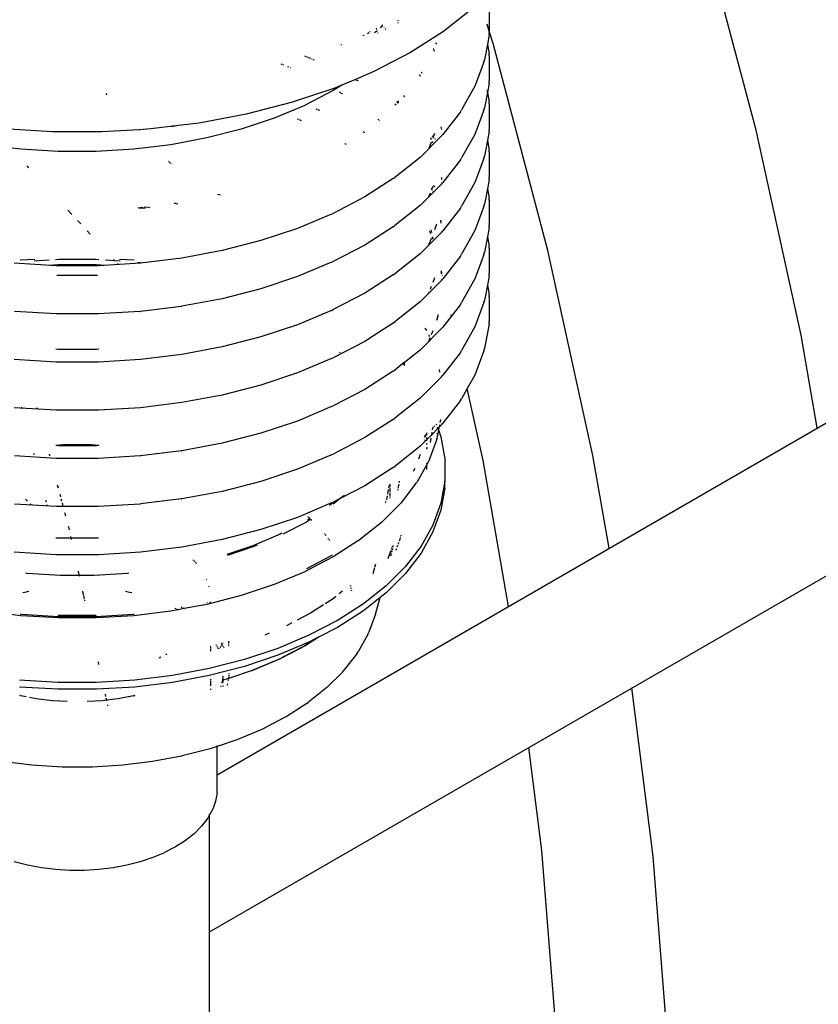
# Model space of a CAD drawing. Extents: x -17300 to -11339, y 1971 to 5059.
# Tile 47 of 81: x -13553 to -13526, y 3047 to 3080. Entities that reach past the tile are written whole.
import ezdxf

# ---------------------------------------------------------------- set-up
doc = ezdxf.new("R2010")
doc.units = 0
doc.header["$MEASUREMENT"] = 0
doc.layers.get('0').update_dxf_attribs({"linetype": 'CONTINUOUS'})
doc.layers.add('PIPING-VENT-ISO', color=3, linetype='CONTINUOUS')
doc.layers.add('TANK-SLOPE', color=2, linetype='CONTINUOUS')

# ---------------------------------------------------------------- blocks, each defined once
blk = doc.blocks.new('5-6 TANKS')
for p, q in [((69.567, 20.418), (68.639, 23.931)), ((64.753, 22.484), (64.261, 22.092)), ((65.039, 22.494), (65.039, 22.098)), ((63.485, 22.285), (63.485, 22.272)), ((63.485, 22.246), (63.485, 22.233)), ((62.993, 22.068), (62.974, 22.049)), ((63.01, 22.085), (63.006, 22.081)), ((63.013, 22.088), (63.01, 22.085)), ((63.013, 22.088), (63.014, 22.089)), ((63.128, 22.098), (63.088, 22.066)), ((63.13, 22.125), (63.123, 22.146)), ((63.132, 22.102), (63.128, 22.098)), ((63.14, 22.093), (63.136, 22.104)), ((63.15, 22.059), (63.147, 22.07)), ((63.216, 22.185), (63.185, 22.154)), ((63.209, 22.19), (63.216, 22.185)), ((63.234, 22.203), (63.216, 22.185)), ((63.216, 22.185), (63.227, 22.176)), ((63.246, 22.161), (63.248, 22.159)), ((63.248, 22.159), (63.255, 22.152)), ((63.272, 22.135), (63.28, 22.127)), ((64.261, 22.092), (63.701, 21.733)), ((65.039, 22.098), (65.003, 22.216)), ((65.035, 22.033), (65.039, 22.07)), ((65.039, 22.098), (65.039, 22.07)), ((65.104, 21.889), (65.039, 22.098)), ((62.895, 22.027), (62.907, 22.021)), ((64.123, 21.9), (64.128, 21.895)), ((64.13, 21.893), (64.141, 21.882)), ((65.035, 22.033), (65.006, 21.873)), ((66.032, 18.376), (65.104, 21.889)), ((62.517, 21.869), (62.528, 21.862)), ((63.701, 21.733), (63.078, 21.41)), ((64.088, 21.804), (64.091, 21.796)), ((64.093, 21.792), (64.1, 21.771)), ((64.102, 21.767), (64.105, 21.759)), ((64.143, 21.879), (64.148, 21.875)), ((65.006, 21.873), (64.959, 21.612)), ((65.005, 21.88), (65.006, 21.873)), ((65.006, 21.873), (65.035, 21.714)), ((61.903, 21.678), (61.928, 21.668)), ((61.942, 21.662), (61.956, 21.656)), ((61.971, 21.649), (62.003, 21.636)), ((62.019, 21.629), (62.035, 21.623)), ((62.051, 21.616), (62.067, 21.609)), ((64.947, 21.576), (64.906, 21.465)), ((64.947, 21.576), (64.959, 21.612)), ((65.039, 21.676), (65.035, 21.714)), ((65.039, 21.676), (65.039, 21.253)), ((61.503, 21.544), (61.516, 21.538)), ((61.531, 21.532), (61.546, 21.526)), ((61.614, 21.497), (61.632, 21.49)), ((61.656, 21.48), (61.666, 21.475)), ((63.078, 21.41), (62.765, 21.278)), ((63.882, 21.408), (63.884, 21.405)), ((63.885, 21.402), (63.897, 21.382)), ((64.906, 21.465), (64.795, 21.163)), ((64.905, 21.467), (64.906, 21.465)), ((64.906, 21.465), (64.908, 21.458)), ((62.765, 21.278), (62.533, 21.181)), ((62.765, 21.278), (62.8, 21.26)), ((62.805, 21.257), (62.81, 21.254)), ((63.85, 21.353), (63.852, 21.351)), ((63.854, 21.349), (63.863, 21.342)), ((63.865, 21.34), (63.873, 21.332)), ((63.899, 21.379), (63.9, 21.376)), ((65.035, 21.216), (65.039, 21.253)), ((62.401, 21.126), (61.676, 20.884)), ((62.391, 21.09), (61.912, 20.841)), ((62.533, 21.181), (62.391, 21.09)), ((62.533, 21.181), (62.401, 21.126)), ((62.497, 21.065), (62.5, 21.063)), ((62.503, 21.061), (62.511, 21.056)), ((62.515, 21.053), (62.52, 21.05)), ((64.795, 21.163), (64.569, 20.761)), ((65.006, 21.056), (64.959, 20.795)), ((64.999, 21.093), (65.006, 21.056)), ((65.035, 21.216), (65.006, 21.056)), ((65.006, 21.056), (65.035, 20.896)), ((58.527, 21.039), (58.547, 21.018)), ((62.525, 21.047), (62.534, 21.041)), ((62.539, 21.038), (62.544, 21.035)), ((63.484, 20.868), (63.476, 20.901)), ((63.491, 20.917), (63.491, 20.875)), ((63.581, 21.006), (63.599, 20.983)), ((65.039, 20.859), (65.035, 20.896)), ((61.676, 20.884), (60.911, 20.687)), ((61.905, 20.838), (61.386, 20.62)), ((61.905, 20.838), (61.912, 20.841)), ((62.096, 20.78), (62.112, 20.773)), ((62.124, 20.768), (62.136, 20.763)), ((62.142, 20.76), (62.154, 20.755)), ((63.437, 20.863), (63.46, 20.844)), ((64.55, 20.73), (64.253, 20.345)), ((64.55, 20.73), (64.569, 20.761)), ((64.947, 20.759), (64.906, 20.648)), ((64.947, 20.759), (64.959, 20.795)), ((65.039, 20.859), (65.039, 20.436)), ((60.911, 20.687), (60.115, 20.538)), ((61.386, 20.62), (60.829, 20.435)), ((61.78, 20.611), (61.802, 20.602)), ((61.814, 20.596), (61.847, 20.583)), ((63.153, 20.601), (63.155, 20.599)), ((63.157, 20.598), (63.166, 20.591)), ((63.168, 20.589), (63.176, 20.583)), ((64.906, 20.648), (64.795, 20.346)), ((64.905, 20.65), (64.906, 20.648)), ((64.906, 20.648), (64.908, 20.642)), ((57.626, 20.387), (56.793, 20.437)), ((58.463, 20.387), (57.626, 20.387)), ((59.097, 20.425), (58.463, 20.387)), ((59.296, 20.437), (59.097, 20.425)), ((59.097, 20.425), (59.102, 20.42)), ((59.766, 20.495), (59.296, 20.437)), ((59.766, 20.495), (59.644, 20.472)), ((60.115, 20.538), (59.766, 20.495)), ((60.829, 20.435), (60.243, 20.284)), ((62.892, 20.394), (62.895, 20.393)), ((62.898, 20.391), (62.908, 20.386)), ((62.911, 20.385), (62.92, 20.38)), ((64.219, 20.472), (64.227, 20.43)), ((65.035, 20.398), (65.006, 20.239)), ((65.035, 20.398), (65.039, 20.436)), ((70.332, 16.938), (69.567, 20.418)), ((60.243, 20.284), (59.632, 20.169)), ((64.228, 20.318), (63.864, 19.955)), ((64.042, 20.295), (64.055, 20.258)), ((64.067, 20.32), (64.086, 20.302)), ((64.067, 20.227), (64.077, 20.2)), ((64.086, 20.302), (64.078, 20.281)), ((64.107, 20.36), (64.086, 20.302)), ((64.086, 20.302), (64.092, 20.295)), ((64.114, 20.274), (64.125, 20.263)), ((64.228, 20.318), (64.253, 20.345)), ((64.795, 20.346), (64.569, 19.945)), ((65.006, 20.239), (64.959, 19.978)), ((65.005, 20.246), (65.006, 20.239)), ((65.006, 20.239), (65.035, 20.08)), ((57.085, 20.092), (56.456, 20.169)), ((57.723, 20.053), (57.085, 20.092)), ((58.365, 20.053), (57.723, 20.053)), ((59.004, 20.092), (58.365, 20.053)), ((59.632, 20.169), (59.004, 20.092)), ((62.584, 20.192), (62.599, 20.182)), ((62.601, 20.181), (62.603, 20.18)), ((62.606, 20.178), (62.608, 20.177)), ((64.028, 20.144), (64.01, 20.114)), ((64.028, 20.144), (64.029, 20.148)), ((64.029, 20.148), (64.03, 20.15)), ((64.053, 20.214), (64.03, 20.15)), ((65.039, 20.042), (65.035, 20.08)), ((59.591, 19.893), (59.599, 19.884)), ((63.864, 19.955), (63.437, 19.615)), ((64.55, 19.912), (64.253, 19.528)), ((64.55, 19.912), (64.569, 19.945)), ((64.947, 19.942), (64.906, 19.83)), ((64.947, 19.942), (64.959, 19.978)), ((65.039, 20.042), (65.039, 19.619)), ((57.187, 19.812), (57.217, 19.78)), ((59.604, 19.88), (59.608, 19.875)), ((59.612, 19.871), (59.621, 19.861)), ((59.625, 19.856), (59.634, 19.847)), ((64.906, 19.83), (64.795, 19.529)), ((64.9, 19.845), (64.905, 19.832)), ((64.906, 19.83), (64.908, 19.825)), ((63.41, 19.594), (62.926, 19.284)), ((63.41, 19.594), (63.437, 19.615)), ((64.227, 19.612), (64.228, 19.609)), ((64.228, 19.605), (64.228, 19.609)), ((64.229, 19.602), (64.228, 19.605)), ((64.229, 19.602), (64.228, 19.579)), ((65.035, 19.582), (65.006, 19.422)), ((65.035, 19.582), (65.039, 19.619)), ((64.228, 19.5), (63.864, 19.137)), ((64.063, 19.422), (64.053, 19.396)), ((64.056, 19.441), (64.063, 19.422)), ((64.078, 19.463), (64.063, 19.422)), ((64.063, 19.422), (64.067, 19.41)), ((64.076, 19.386), (64.077, 19.383)), ((64.093, 19.478), (64.114, 19.457)), ((64.228, 19.5), (64.253, 19.528)), ((64.795, 19.529), (64.569, 19.127)), ((65.006, 19.422), (64.959, 19.161)), ((65.005, 19.429), (65.006, 19.422)), ((65.006, 19.422), (65.035, 19.262)), ((60.424, 19.33), (60.449, 19.324)), ((60.454, 19.323), (60.474, 19.317)), ((62.926, 19.284), (62.389, 19.005)), ((64.027, 19.327), (64.007, 19.293)), ((64.027, 19.327), (64.029, 19.331)), ((64.029, 19.331), (64.03, 19.332)), ((64.034, 19.345), (64.03, 19.332)), ((65.039, 19.225), (65.035, 19.262)), ((65.039, 19.225), (65.039, 18.802)), ((57.887, 19.058), (57.901, 19.044)), ((59.071, 19.104), (59.081, 19.103)), ((59.091, 19.101), (59.121, 19.098)), ((59.111, 19.109), (59.12, 19.107)), ((59.13, 19.097), (59.163, 19.093)), ((59.131, 19.106), (59.16, 19.103)), ((59.169, 19.101), (59.203, 19.097)), ((59.187, 19.118), (59.197, 19.117)), ((59.207, 19.116), (59.237, 19.112)), ((59.246, 19.111), (59.279, 19.107)), ((59.692, 19.18), (59.712, 19.176)), ((59.719, 19.175), (59.725, 19.174)), ((59.731, 19.173), (59.752, 19.169)), ((63.864, 19.137), (63.437, 18.798)), ((64.55, 19.095), (64.253, 18.71)), ((64.55, 19.095), (64.569, 19.127)), ((64.947, 19.125), (64.906, 19.013)), ((64.947, 19.125), (64.959, 19.161)), ((57.903, 19.042), (57.954, 18.986)), ((58.051, 18.882), (58.103, 18.826)), ((62.363, 18.993), (61.928, 18.811)), ((62.363, 18.993), (62.389, 19.005)), ((64.21, 18.888), (64.219, 18.838)), ((64.906, 19.013), (64.795, 18.712)), ((64.905, 19.016), (64.906, 19.013)), ((64.906, 19.013), (64.908, 19.007)), ((61.781, 18.749), (61.159, 18.542)), ((61.928, 18.811), (61.781, 18.749)), ((61.919, 18.816), (61.928, 18.811)), ((63.41, 18.778), (62.926, 18.467)), ((63.41, 18.778), (63.437, 18.798)), ((64.062, 18.681), (64.05, 18.728)), ((64.142, 18.82), (64.107, 18.727)), ((65.035, 18.764), (65.006, 18.605)), ((65.035, 18.764), (65.039, 18.802)), ((58.21, 18.711), (58.264, 18.652)), ((64.228, 18.683), (63.864, 18.32)), ((64.025, 18.703), (64.028, 18.7)), ((64.029, 18.696), (64.028, 18.7)), ((64.03, 18.694), (64.029, 18.696)), ((64.03, 18.694), (64.042, 18.661)), ((64.053, 18.579), (64.03, 18.515)), ((64.067, 18.593), (64.077, 18.566)), ((64.089, 18.581), (64.082, 18.607)), ((64.228, 18.683), (64.253, 18.71)), ((64.795, 18.712), (64.569, 18.31)), ((65.006, 18.605), (64.959, 18.344)), ((65.005, 18.612), (65.006, 18.605)), ((65.006, 18.605), (65.035, 18.445)), ((61.159, 18.542), (60.503, 18.373)), ((62.926, 18.467), (62.389, 18.188)), ((64.027, 18.509), (64.007, 18.475)), ((64.027, 18.509), (64.029, 18.514)), ((64.029, 18.514), (64.03, 18.515)), ((65.039, 18.408), (65.035, 18.445)), ((65.039, 18.408), (65.039, 17.984)), ((57.075, 18.214), (57.327, 18.23)), ((57.314, 18.2), (57.566, 18.215)), ((57.678, 18.222), (57.731, 18.225)), ((57.731, 18.225), (58.357, 18.225)), ((58.357, 18.225), (58.411, 18.222)), ((58.522, 18.215), (58.679, 18.206)), ((58.662, 18.224), (58.679, 18.206)), ((58.761, 18.23), (59.013, 18.214)), ((59.82, 18.245), (59.118, 18.158)), ((60.503, 18.373), (59.82, 18.245)), ((63.864, 18.32), (63.437, 17.98)), ((64.55, 18.278), (64.253, 17.894)), ((64.55, 18.278), (64.569, 18.31)), ((64.947, 18.308), (64.906, 18.196)), ((64.947, 18.308), (64.959, 18.344)), ((66.796, 14.896), (66.032, 18.376)), ((57.685, 18.115), (56.971, 18.158)), ((57.569, 18.127), (57.717, 18.136)), ((58.403, 18.115), (57.685, 18.115)), ((57.717, 18.136), (58.371, 18.136)), ((58.371, 18.136), (58.52, 18.127)), ((59.118, 18.158), (58.403, 18.115)), ((58.679, 18.206), (58.775, 18.2)), ((58.679, 18.206), (58.689, 18.195)), ((58.728, 18.155), (58.743, 18.14)), ((59.073, 18.176), (59.126, 18.17)), ((62.363, 18.176), (61.781, 17.932)), ((62.15, 18.096), (62.156, 18.093)), ((62.176, 18.107), (62.18, 18.105)), ((62.363, 18.176), (62.389, 18.188)), ((64.906, 18.196), (64.795, 17.895)), ((64.9, 18.211), (64.906, 18.196)), ((64.906, 18.196), (64.908, 18.191)), ((57.697, 17.956), (57.756, 17.959)), ((57.756, 17.959), (58.332, 17.959)), ((58.332, 17.959), (58.391, 17.956)), ((61.781, 17.932), (61.159, 17.725)), ((63.41, 17.96), (62.926, 17.65)), ((63.41, 17.96), (63.437, 17.98)), ((64.107, 17.909), (64.078, 17.83)), ((64.219, 18.021), (64.227, 17.978)), ((64.236, 17.988), (64.227, 18.029)), ((64.228, 17.866), (64.253, 17.894)), ((64.245, 17.945), (64.244, 17.953)), ((64.795, 17.895), (64.569, 17.493)), ((65.035, 17.947), (65.006, 17.788)), ((65.035, 17.947), (65.039, 17.984)), ((61.159, 17.725), (60.503, 17.556)), ((64.228, 17.866), (63.864, 17.503)), ((64.053, 17.763), (64.034, 17.711)), ((65.006, 17.788), (64.959, 17.526)), ((65.005, 17.795), (65.006, 17.788)), ((65.006, 17.788), (65.035, 17.628)), ((60.503, 17.556), (59.82, 17.428)), ((62.926, 17.65), (62.389, 17.371)), ((64.01, 17.663), (64.009, 17.66)), ((65.039, 17.591), (65.035, 17.628)), ((65.039, 17.591), (65.039, 17.168)), ((59.807, 17.427), (59.118, 17.342)), ((59.807, 17.427), (59.82, 17.428)), ((63.864, 17.503), (63.437, 17.164)), ((64.55, 17.461), (64.253, 17.076)), ((64.55, 17.461), (64.569, 17.493)), ((64.947, 17.491), (64.795, 17.078)), ((64.947, 17.491), (64.959, 17.526)), ((57.688, 17.298), (56.979, 17.341)), ((58.401, 17.298), (57.688, 17.298)), ((59.11, 17.341), (58.401, 17.298)), ((59.11, 17.341), (59.118, 17.342)), ((62.363, 17.359), (61.781, 17.115)), ((62.153, 17.28), (62.159, 17.277)), ((62.187, 17.294), (62.189, 17.292)), ((62.363, 17.359), (62.389, 17.371)), ((64.161, 17.235), (64.142, 17.186)), ((64.161, 17.235), (64.162, 17.239)), ((64.169, 17.281), (64.162, 17.241)), ((64.162, 17.239), (64.162, 17.241)), ((64.393, 17.274), (64.391, 17.283)), ((61.781, 17.115), (61.159, 16.908)), ((63.41, 17.143), (63.246, 17.039)), ((63.41, 17.143), (63.437, 17.164)), ((64.228, 17.049), (63.864, 16.686)), ((63.946, 17.059), (63.971, 17.015)), ((64.228, 17.049), (64.253, 17.076)), ((64.795, 17.078), (64.569, 16.676)), ((65.035, 17.13), (64.959, 16.71)), ((65.035, 17.13), (65.039, 17.168)), ((61.159, 16.908), (60.503, 16.739)), ((63.222, 17.022), (62.926, 16.833)), ((63.221, 17.025), (63.222, 17.022)), ((63.246, 17.039), (63.222, 17.022)), ((63.222, 17.022), (63.223, 17.02)), ((63.245, 17.041), (63.246, 17.039)), ((64.011, 16.941), (64.01, 16.944)), ((64.011, 16.941), (64.021, 16.913)), ((64.028, 16.875), (64.029, 16.879)), ((64.029, 16.879), (64.03, 16.881)), ((64.03, 16.889), (64.031, 16.886)), ((64.031, 16.886), (64.03, 16.881)), ((64.034, 16.894), (64.031, 16.886)), ((64.031, 16.886), (64.035, 16.877)), ((64.078, 17.012), (64.053, 16.945)), ((70.606, 15.364), (70.332, 16.938)), ((60.503, 16.739), (59.82, 16.611)), ((62.926, 16.833), (62.389, 16.553)), ((64.028, 16.875), (64.009, 16.843)), ((64.947, 16.673), (64.959, 16.71)), ((57.719, 16.695), (57.679, 16.698)), ((58.37, 16.695), (57.719, 16.695)), ((58.41, 16.698), (58.37, 16.695)), ((59.82, 16.611), (59.118, 16.525)), ((62.363, 16.541), (62.389, 16.553)), ((62.495, 16.648), (62.505, 16.64)), ((63.864, 16.686), (63.602, 16.477)), ((64.55, 16.643), (64.253, 16.259)), ((64.55, 16.643), (64.569, 16.676)), ((64.947, 16.673), (64.795, 16.26)), ((57.685, 16.481), (56.971, 16.525)), ((58.403, 16.481), (57.685, 16.481)), ((59.118, 16.525), (58.403, 16.481)), ((62.363, 16.541), (61.781, 16.297)), ((63.574, 16.455), (63.437, 16.346)), ((63.596, 16.472), (63.574, 16.455)), ((63.574, 16.455), (63.578, 16.439)), ((63.596, 16.472), (63.588, 16.432)), ((63.602, 16.477), (63.596, 16.472)), ((63.602, 16.423), (63.602, 16.477)), ((61.781, 16.297), (61.159, 16.09)), ((63.41, 16.326), (62.926, 16.016)), ((63.41, 16.326), (63.437, 16.346)), ((64.228, 16.231), (63.864, 15.868)), ((64.187, 16.354), (64.195, 16.311)), ((64.228, 16.231), (64.253, 16.259)), ((64.795, 16.26), (64.666, 16.031)), ((61.159, 16.09), (60.503, 15.921)), ((60.503, 15.921), (59.82, 15.793)), ((62.926, 16.016), (62.389, 15.737)), ((64.666, 16.031), (64.569, 15.858)), ((64.934, 14.813), (64.666, 16.031)), ((57.685, 15.664), (56.971, 15.707)), ((57.106, 15.706), (57.102, 15.719)), ((59.118, 15.707), (58.403, 15.664)), ((59.82, 15.793), (59.118, 15.707)), ((62.363, 15.725), (61.781, 15.481)), ((62.363, 15.725), (62.389, 15.737)), ((63.864, 15.868), (63.437, 15.529)), ((64.55, 15.827), (64.253, 15.442)), ((64.55, 15.827), (64.569, 15.858)), ((57.37, 15.69), (57.366, 15.703)), ((58.403, 15.664), (57.685, 15.664)), ((61.781, 15.481), (61.159, 15.274)), ((63.41, 15.509), (62.926, 15.199)), ((63.41, 15.509), (63.437, 15.529)), ((64.081, 15.382), (64.072, 15.33)), ((64.105, 15.405), (64.11, 15.39)), ((64.115, 15.377), (64.116, 15.374)), ((64.137, 15.436), (64.143, 15.417)), ((64.156, 15.382), (64.167, 15.354)), ((64.191, 15.417), (64.183, 15.37)), ((64.228, 15.415), (64.183, 15.37)), ((64.208, 15.508), (64.198, 15.456)), ((64.228, 15.415), (64.253, 15.442)), ((61.159, 15.274), (60.503, 15.105)), ((63.937, 15.237), (63.944, 15.202)), ((63.954, 15.254), (63.944, 15.202)), ((63.978, 15.236), (63.978, 15.278)), ((64.056, 15.243), (63.978, 15.165)), ((64.167, 15.354), (64.056, 15.243)), ((64.065, 15.29), (64.056, 15.243)), ((64.161, 15.251), (64.149, 15.183)), ((64.15, 15.282), (64.161, 15.251)), ((64.175, 15.33), (64.161, 15.251)), ((64.161, 15.251), (64.168, 15.233)), ((64.183, 15.37), (64.167, 15.354)), ((64.167, 15.354), (64.175, 15.33)), ((64.183, 15.37), (64.175, 15.33)), ((64.175, 15.33), (64.218, 15.214)), ((64.218, 15.214), (64.287, 14.838)), ((57.679, 15.073), (57.799, 15.08)), ((57.719, 15.061), (57.679, 15.063)), ((58.37, 15.061), (57.719, 15.061)), ((57.799, 15.08), (58.289, 15.08)), ((58.289, 15.08), (58.41, 15.073)), ((58.41, 15.063), (58.37, 15.061)), ((60.503, 15.105), (59.82, 14.977)), ((62.926, 15.199), (62.389, 14.919)), ((63.864, 15.052), (63.437, 14.712)), ((63.978, 15.165), (63.864, 15.052)), ((63.937, 15.162), (63.936, 15.156)), ((63.944, 15.202), (63.944, 15.201)), ((63.978, 15.165), (63.978, 15.203)), ((63.978, 15.146), (63.978, 15.165)), ((63.978, 15.081), (63.978, 15.108)), ((64.146, 15.171), (64.011, 14.806)), ((64.047, 15.192), (64.034, 15.119)), ((64.146, 15.171), (64.149, 15.183)), ((57.688, 14.846), (56.979, 14.89)), ((57.317, 14.907), (57.31, 14.932)), ((57.581, 14.891), (57.574, 14.916)), ((59.11, 14.89), (58.401, 14.846)), ((59.11, 14.89), (59.118, 14.891)), ((59.807, 14.975), (59.118, 14.891)), ((59.807, 14.975), (59.82, 14.977)), ((62.363, 14.907), (61.781, 14.663)), ((62.363, 14.907), (62.389, 14.919)), ((63.867, 14.912), (63.839, 14.834)), ((63.978, 15.036), (63.978, 15.013)), ((63.978, 15.012), (63.978, 15.013)), ((63.979, 15.005), (63.978, 15.012)), ((63.978, 15.002), (63.978, 15.012)), ((67.071, 13.322), (66.796, 14.896)), ((58.401, 14.846), (57.688, 14.846)), ((63.41, 14.691), (63.437, 14.712)), ((63.978, 14.744), (63.807, 14.44)), ((64.006, 14.794), (63.978, 14.744)), ((63.978, 14.753), (63.978, 14.764)), ((63.978, 14.744), (63.978, 14.746)), ((63.978, 14.66), (63.978, 14.744)), ((64.006, 14.794), (64.011, 14.806)), ((64.287, 14.838), (64.287, 14.46)), ((65.365, 12.336), (64.934, 14.813)), ((61.781, 14.663), (61.159, 14.456)), ((63.41, 14.691), (62.926, 14.381)), ((63.775, 14.675), (63.745, 14.622)), ((57.726, 14.34), (57.712, 14.394)), ((61.159, 14.456), (60.503, 14.287)), ((62.926, 14.381), (62.51, 14.165)), ((63.338, 14.394), (63.329, 14.346)), ((63.352, 14.408), (63.352, 14.369)), ((63.502, 14.41), (63.489, 14.34)), ((63.511, 14.461), (63.507, 14.437)), ((63.8, 14.43), (63.538, 14.089)), ((63.8, 14.43), (63.807, 14.44)), ((64.287, 14.46), (64.218, 14.085)), ((64.287, 14.343), (64.287, 14.46)), ((57.764, 14.197), (57.752, 14.241)), ((60.503, 14.287), (59.82, 14.159)), ((62.58, 14.22), (62.51, 14.165)), ((63.305, 14.213), (63.294, 14.151)), ((63.324, 14.32), (63.31, 14.239)), ((63.352, 14.347), (63.352, 14.282)), ((63.352, 14.26), (63.352, 14.202)), ((63.486, 14.32), (63.483, 14.303)), ((64.287, 14.343), (64.218, 13.967)), ((57.688, 14.029), (56.979, 14.072)), ((57.167, 14.153), (57.199, 14.122)), ((57.245, 14.076), (57.262, 14.059)), ((57.52, 14.102), (57.514, 14.132)), ((57.533, 14.043), (57.53, 14.059)), ((57.784, 14.122), (57.774, 14.157)), ((57.808, 14.032), (57.792, 14.092)), ((59.11, 14.072), (58.401, 14.029)), ((59.11, 14.072), (59.118, 14.073)), ((59.807, 14.158), (59.118, 14.073)), ((59.807, 14.158), (59.82, 14.159)), ((62.363, 14.09), (61.781, 13.846)), ((62.376, 14.089), (62.324, 14.048)), ((62.363, 14.09), (62.389, 14.102)), ((62.51, 14.165), (62.389, 14.102)), ((62.51, 14.165), (62.389, 14.069)), ((63.53, 14.081), (63.208, 13.759)), ((63.28, 14.114), (63.272, 14.092)), ((63.294, 14.151), (63.289, 14.14)), ((63.352, 14.186), (63.352, 14.172)), ((63.53, 14.081), (63.538, 14.089)), ((64.218, 14.085), (64.082, 13.715)), ((58.401, 14.029), (57.688, 14.029)), ((57.851, 13.866), (57.836, 13.923)), ((64.218, 13.967), (64.082, 13.598)), ((61.781, 13.846), (61.159, 13.639)), ((61.936, 13.767), (61.534, 13.559)), ((62.003, 13.811), (61.936, 13.767)), ((61.99, 13.829), (61.951, 13.804)), ((61.966, 13.854), (61.961, 13.858)), ((61.962, 13.858), (61.967, 13.854)), ((61.99, 13.829), (61.971, 13.849)), ((61.972, 13.849), (61.988, 13.833)), ((61.999, 13.821), (61.993, 13.827)), ((61.994, 13.827), (61.999, 13.822)), ((62.015, 13.805), (62.009, 13.81)), ((62.01, 13.811), (62.016, 13.805)), ((62.024, 13.796), (62.019, 13.8)), ((62.02, 13.801), (62.025, 13.796)), ((63.208, 13.759), (62.829, 13.458)), ((64.082, 13.715), (63.88, 13.356)), ((57.9, 13.682), (57.898, 13.69)), ((57.911, 13.633), (57.9, 13.682)), ((61.159, 13.639), (60.503, 13.47)), ((61.488, 13.559), (61.024, 13.365)), ((61.519, 13.576), (61.488, 13.559)), ((62.248, 13.56), (62.241, 13.569)), ((62.242, 13.57), (62.249, 13.561)), ((62.265, 13.538), (62.256, 13.55)), ((62.257, 13.55), (62.266, 13.539)), ((63.54, 13.544), (63.539, 13.534)), ((64.082, 13.598), (63.88, 13.238)), ((57.751, 13.492), (57.68, 13.496)), ((57.942, 13.492), (57.751, 13.492)), ((57.942, 13.492), (57.935, 13.524)), ((58.337, 13.492), (57.942, 13.492)), ((57.946, 13.471), (57.942, 13.492)), ((58.408, 13.496), (58.337, 13.492)), ((60.503, 13.47), (59.82, 13.342)), ((61.101, 13.374), (61.042, 13.349)), ((62.312, 13.477), (62.303, 13.489)), ((62.304, 13.49), (62.313, 13.477)), ((62.331, 13.453), (62.322, 13.465)), ((62.323, 13.465), (62.332, 13.454)), ((62.821, 13.452), (62.391, 13.176)), ((62.821, 13.452), (62.829, 13.458)), ((63.404, 13.367), (63.402, 13.357)), ((63.5, 13.418), (63.49, 13.393)), ((63.525, 13.488), (63.509, 13.443)), ((63.532, 13.507), (63.533, 13.509)), ((63.533, 13.509), (63.536, 13.522)), ((57.685, 13.212), (56.971, 13.256)), ((58.403, 13.212), (57.685, 13.212)), ((59.118, 13.256), (58.403, 13.212)), ((59.82, 13.342), (59.118, 13.256)), ((61.024, 13.365), (60.585, 13.218)), ((61.042, 13.349), (60.595, 13.201)), ((62.371, 13.207), (62.331, 13.182)), ((63.351, 13.237), (63.317, 13.144)), ((63.368, 13.284), (63.352, 13.239)), ((63.368, 13.195), (63.372, 13.21)), ((63.372, 13.212), (63.378, 13.233)), ((63.383, 13.323), (63.376, 13.304)), ((63.383, 13.254), (63.385, 13.262)), ((63.385, 13.264), (63.386, 13.266)), ((63.385, 13.264), (63.385, 13.262)), ((63.387, 13.272), (63.386, 13.267)), ((63.386, 13.266), (63.386, 13.267)), ((63.39, 13.341), (63.389, 13.339)), ((63.39, 13.343), (63.391, 13.346)), ((63.39, 13.341), (63.39, 13.343)), ((63.395, 13.319), (63.39, 13.288)), ((63.391, 13.346), (63.394, 13.353)), ((63.391, 13.351), (63.391, 13.346)), ((63.4, 13.346), (63.398, 13.333)), ((63.461, 13.313), (63.451, 13.284)), ((63.481, 13.367), (63.471, 13.34)), ((63.88, 13.356), (63.614, 13.011)), ((63.88, 13.238), (63.614, 12.893)), ((60.008, 13.127), (60.014, 13.121)), ((60.02, 13.115), (60.027, 13.108)), ((60.033, 13.102), (60.04, 13.095)), ((60.047, 13.089), (60.053, 13.082)), ((60.058, 13.077), (60.066, 13.066)), ((62.391, 13.176), (61.912, 12.927)), ((62.331, 13.182), (61.934, 12.975)), ((63.107, 13.051), (63.093, 13.001)), ((57.188, 12.894), (57.167, 12.897)), ((57.758, 12.86), (57.188, 12.894)), ((58.067, 12.924), (58.065, 12.931)), ((58.081, 12.86), (58.068, 12.917)), ((58.9, 12.894), (58.331, 12.86)), ((58.921, 12.897), (58.9, 12.894)), ((61.905, 12.924), (61.386, 12.706)), ((61.905, 12.924), (61.912, 12.927)), ((63.089, 12.987), (63.06, 12.888)), ((63.614, 13.011), (63.287, 12.684)), ((63.614, 12.893), (63.287, 12.566)), ((58.081, 12.86), (57.758, 12.86)), ((58.331, 12.86), (58.081, 12.86)), ((58.083, 12.848), (58.081, 12.86)), ((60.233, 12.804), (60.238, 12.792)), ((61.386, 12.706), (60.829, 12.521)), ((57.118, 12.57), (57.155, 12.579)), ((57.155, 12.579), (57.222, 12.592)), ((58.152, 12.533), (58.139, 12.596)), ((58.866, 12.592), (58.933, 12.579)), ((58.933, 12.579), (58.971, 12.57)), ((60.277, 12.679), (60.28, 12.666)), ((62.549, 12.592), (62.493, 12.548)), ((62.685, 12.683), (62.684, 12.69)), ((62.685, 12.691), (62.686, 12.684)), ((62.69, 12.659), (62.688, 12.667)), ((62.689, 12.668), (62.691, 12.659)), ((62.695, 12.631), (62.693, 12.64)), ((62.694, 12.641), (62.696, 12.632)), ((62.7, 12.602), (62.698, 12.612)), ((62.699, 12.612), (62.701, 12.603)), ((63.287, 12.684), (62.902, 12.378)), ((63.287, 12.566), (63.184, 12.484)), ((58.169, 12.456), (58.156, 12.518)), ((58.175, 12.428), (58.173, 12.442)), ((60.243, 12.37), (59.861, 12.298)), ((60.829, 12.521), (60.243, 12.37)), ((60.258, 12.4), (60.25, 12.398)), ((60.299, 12.409), (60.295, 12.393)), ((60.301, 12.41), (60.301, 12.394)), ((62.389, 12.465), (62.252, 12.378)), ((62.389, 12.465), (62.393, 12.469)), ((62.393, 12.469), (62.396, 12.47)), ((62.434, 12.501), (62.396, 12.47)), ((62.902, 12.378), (62.464, 12.097)), ((63.184, 12.484), (62.902, 12.261)), ((63.121, 12.244), (63.184, 12.484)), ((57.085, 12.178), (56.456, 12.255)), ((57.096, 12.2), (57.078, 12.202)), ((57.727, 12.161), (57.096, 12.2)), ((58.993, 12.2), (58.361, 12.161)), ((59.01, 12.202), (58.993, 12.2)), ((59.632, 12.255), (59.004, 12.178)), ((59.754, 12.278), (59.632, 12.255)), ((59.702, 12.305), (59.717, 12.298)), ((59.729, 12.291), (59.74, 12.286)), ((59.752, 12.279), (59.754, 12.278)), ((59.861, 12.298), (59.754, 12.278)), ((59.754, 12.278), (59.756, 12.277)), ((59.809, 12.326), (59.824, 12.318)), ((59.837, 12.311), (59.847, 12.306)), ((59.86, 12.299), (59.861, 12.298)), ((59.861, 12.298), (59.863, 12.297)), ((62.004, 12.219), (61.78, 12.103)), ((62.225, 12.361), (62.004, 12.219)), ((62.902, 12.261), (62.464, 11.98)), ((63.107, 12.202), (62.996, 11.899)), ((63.107, 12.202), (63.121, 12.244)), ((57.723, 12.14), (57.085, 12.178)), ((57.731, 12.183), (57.721, 12.184)), ((58.365, 12.14), (57.723, 12.14)), ((58.234, 12.161), (57.727, 12.161)), ((58.229, 12.183), (57.731, 12.183)), ((58.229, 12.183), (58.228, 12.19)), ((58.358, 12.183), (58.229, 12.183)), ((58.234, 12.161), (58.229, 12.183)), ((58.361, 12.161), (58.234, 12.161)), ((58.238, 12.145), (58.234, 12.161)), ((58.368, 12.184), (58.358, 12.183)), ((59.004, 12.178), (58.365, 12.14)), ((61.687, 12.054), (61.595, 12.006)), ((62.464, 12.097), (61.978, 11.845)), ((61.302, 11.881), (61.226, 11.849)), ((62.464, 11.98), (62.152, 11.818)), ((62.977, 11.86), (62.996, 11.899)), ((60.489, 11.71), (60.493, 11.703)), ((60.497, 11.696), (60.499, 11.692)), ((60.503, 11.698), (60.499, 11.692)), ((60.513, 11.717), (60.508, 11.707)), ((60.62, 11.736), (60.62, 11.744)), ((60.62, 11.711), (60.62, 11.728)), ((60.62, 11.693), (60.62, 11.702)), ((61.978, 11.845), (61.449, 11.623)), ((61.978, 11.727), (61.449, 11.505)), ((62.096, 11.788), (61.9, 11.662)), ((62.152, 11.818), (61.927, 11.673)), ((62.096, 11.788), (61.978, 11.727)), ((62.152, 11.818), (62.096, 11.788)), ((62.977, 11.86), (62.812, 11.566)), ((60.303, 11.663), (60.304, 11.655)), ((60.304, 11.647), (60.304, 11.63)), ((60.304, 11.621), (60.304, 11.612)), ((60.304, 11.603), (60.304, 11.594)), ((60.304, 11.585), (60.304, 11.577)), ((60.399, 11.687), (60.403, 11.68)), ((60.407, 11.673), (60.415, 11.658)), ((60.419, 11.651), (60.424, 11.643)), ((60.428, 11.635), (60.433, 11.627)), ((60.437, 11.62), (60.441, 11.613)), ((60.456, 11.624), (60.447, 11.614)), ((60.472, 11.646), (60.464, 11.635)), ((60.474, 11.647), (60.468, 11.637)), ((60.486, 11.668), (60.48, 11.657)), ((60.499, 11.692), (60.492, 11.678)), ((60.499, 11.692), (60.505, 11.681)), ((60.509, 11.674), (60.514, 11.666)), ((60.518, 11.658), (60.523, 11.65)), ((60.527, 11.643), (60.531, 11.635)), ((60.62, 11.675), (60.62, 11.684)), ((60.62, 11.658), (60.62, 11.667)), ((61.449, 11.623), (60.882, 11.434)), ((61.927, 11.673), (61.5, 11.451)), ((61.895, 11.66), (61.513, 11.461)), ((61.896, 11.66), (61.895, 11.66)), ((61.9, 11.662), (61.896, 11.66)), ((62.788, 11.532), (62.572, 11.251)), ((62.788, 11.532), (62.812, 11.566)), ((58.412, 11.351), (58.403, 11.393)), ((59.462, 11.471), (59.433, 11.459)), ((59.563, 11.523), (59.545, 11.514)), ((60.882, 11.434), (60.284, 11.28)), ((61.449, 11.505), (60.882, 11.316)), ((61.476, 11.442), (61.018, 11.25)), ((61.491, 11.447), (61.027, 11.252)), ((61.49, 11.449), (61.476, 11.442)), ((61.491, 11.447), (61.5, 11.451)), ((60.284, 11.28), (59.662, 11.163)), ((60.882, 11.316), (60.284, 11.163)), ((61.014, 11.248), (60.611, 11.113)), ((60.62, 11.198), (60.62, 11.183)), ((61.014, 11.248), (61.016, 11.249)), ((61.016, 11.249), (61.018, 11.25)), ((61.027, 11.252), (61.018, 11.25)), ((62.545, 11.222), (62.28, 10.958)), ((62.545, 11.222), (62.572, 11.251)), ((57.717, 11.045), (57.066, 11.085)), ((58.371, 11.045), (57.717, 11.045)), ((59.022, 11.085), (58.371, 11.045)), ((59.662, 11.163), (59.022, 11.085)), ((59.662, 11.046), (59.022, 10.967)), ((60.284, 11.163), (59.662, 11.046)), ((60.306, 11.099), (60.306, 11.085)), ((60.306, 11.073), (60.306, 11.063)), ((60.306, 11.053), (60.306, 11.045)), ((60.306, 11.039), (60.306, 11.025)), ((60.5, 11.049), (60.498, 11.035)), ((60.504, 11.07), (60.502, 11.056)), ((60.508, 11.091), (60.505, 11.077)), ((60.511, 11.106), (60.509, 11.098)), ((60.514, 11.127), (60.512, 11.116)), ((60.519, 11.154), (60.517, 11.14)), ((60.522, 11.141), (60.522, 11.154)), ((60.522, 11.118), (60.522, 11.129)), ((60.522, 11.101), (60.522, 11.109)), ((60.522, 11.068), (60.522, 11.094)), ((60.522, 11.043), (60.522, 11.062)), ((60.523, 11.085), (60.53, 11.087)), ((60.611, 11.113), (60.53, 11.087)), ((60.606, 11.091), (60.603, 11.07)), ((60.611, 11.113), (60.607, 11.096)), ((60.611, 11.118), (60.611, 11.113)), ((60.617, 11.147), (60.612, 11.122)), ((60.62, 11.164), (60.619, 11.158)), ((60.62, 11.17), (60.62, 11.164)), ((57.717, 10.928), (57.066, 10.967)), ((58.371, 10.928), (57.717, 10.928)), ((59.022, 10.967), (58.371, 10.928)), ((60.306, 11.02), (60.306, 11.005)), ((60.306, 11), (60.306, 10.986)), ((60.306, 10.938), (60.306, 10.927)), ((60.306, 10.925), (60.306, 10.924)), ((60.306, 10.923), (60.306, 10.919)), ((60.475, 10.966), (60.474, 10.962)), ((60.477, 10.969), (60.476, 10.968)), ((60.482, 10.983), (60.477, 10.971)), ((60.522, 10.987), (60.522, 10.995)), ((60.522, 10.976), (60.522, 10.986)), ((60.591, 11.009), (60.587, 10.998)), ((60.593, 11.019), (60.592, 11.01)), ((62.28, 10.958), (61.97, 10.711)), ((67.823, 8.091), (67.459, 10.951)), ((57.079, 10.819), (57.068, 10.822)), ((57.088, 10.817), (57.079, 10.819)), ((57.18, 10.8), (57.088, 10.817)), ((57.347, 10.769), (57.232, 10.79)), ((57.623, 10.735), (57.347, 10.769)), ((57.875, 10.72), (57.623, 10.735)), ((58.466, 10.735), (58.214, 10.72)), ((58.545, 10.745), (58.466, 10.735)), ((58.532, 10.807), (58.523, 10.847)), ((58.545, 10.745), (58.538, 10.778)), ((58.741, 10.769), (58.545, 10.745)), ((58.548, 10.733), (58.545, 10.745)), ((58.909, 10.8), (58.741, 10.769)), ((59, 10.817), (58.913, 10.801)), ((59, 10.817), (59.009, 10.819)), ((59.02, 10.822), (59.009, 10.819)), ((61.942, 10.689), (61.97, 10.711)), ((58.566, 10.652), (58.563, 10.666)), ((58.566, 10.649), (58.566, 10.651)), ((61.942, 10.689), (61.591, 10.464)), ((61.563, 10.449), (61.176, 10.248)), ((61.591, 10.464), (61.563, 10.449)), ((61.176, 10.248), (60.754, 10.071)), ((60.754, 10.071), (60.418, 9.959)), ((60.303, 9.921), (59.828, 9.799)), ((60.418, 9.959), (60.303, 9.921)), ((60.418, 9.959), (60.418, 9.975)), ((60.418, 9.18), (60.418, 9.959)), ((65.932, 8.193), (65.71, 9.94)), ((57.273, 9.641), (56.768, 9.703)), ((59.321, 9.703), (58.816, 9.641)), ((59.812, 9.795), (59.321, 9.703)), ((59.812, 9.795), (59.828, 9.799)), ((57.786, 9.61), (57.273, 9.641)), ((58.302, 9.61), (57.786, 9.61)), ((58.816, 9.641), (58.302, 9.61)), ((60.389, 9.024), (60.338, 8.884)), ((60.389, 9.024), (60.391, 9.031)), ((60.417, 9.173), (60.391, 9.031)), ((60.417, 9.173), (60.418, 9.18)), ((60.335, 8.878), (60.291, 8.8)), ((60.335, 8.878), (60.338, 8.884)), ((60.255, 8.736), (60.154, 8.606)), ((60.255, 8.736), (60.259, 8.742)), ((60.291, 8.8), (60.259, 8.742)), ((60.291, 8.8), (60.291, 8.81)), ((60.291, -8.877), (60.291, 8.8)), ((60.15, 8.601), (60.027, 8.478)), ((60.15, 8.601), (60.154, 8.606)), ((59.877, 8.359), (59.712, 8.253)), ((59.877, 8.359), (59.881, 8.362)), ((60.027, 8.478), (59.881, 8.362)), ((59.712, 8.253), (59.528, 8.158)), ((66.183, 4.984), (65.932, 8.193)), ((59.325, 8.072), (59.112, 8.001)), ((59.524, 8.156), (59.325, 8.072)), ((59.524, 8.156), (59.528, 8.158)), ((68.081, 4.792), (67.823, 8.091)), ((57.201, 7.944), (56.976, 8.001)), ((57.435, 7.9), (57.201, 7.944)), ((57.676, 7.87), (57.435, 7.9)), ((57.921, 7.855), (57.676, 7.87)), ((58.167, 7.855), (57.921, 7.855)), ((58.412, 7.87), (58.167, 7.855)), ((58.653, 7.9), (58.412, 7.87)), ((58.887, 7.944), (58.653, 7.9)), ((59.112, 8.001), (58.887, 7.944))]:
    blk.add_line(p, q)

msp = doc.modelspace()

# ---------------------------------------------------------------- linework, layer by layer
at = {"layer": 'PIPING-VENT-ISO'}
for p, q in [((-13546.256, 3054.391, 0), (-13508.385, 3076.265, 0)), ((-13546.508, 3049.054, 0), (-13508.385, 3071.074, 0))]:
    msp.add_line(p, q, dxfattribs=at)

# ---------------------------------------------------------------- block references
at = {"layer": 'TANK-SLOPE', "xscale": 2, "yscale": 2, "zscale": 2}
msp.add_blockref('5-6 TANKS', (-13667.091, 3035.433, 0), dxfattribs=at)

doc.saveas('drawing.dxf')
